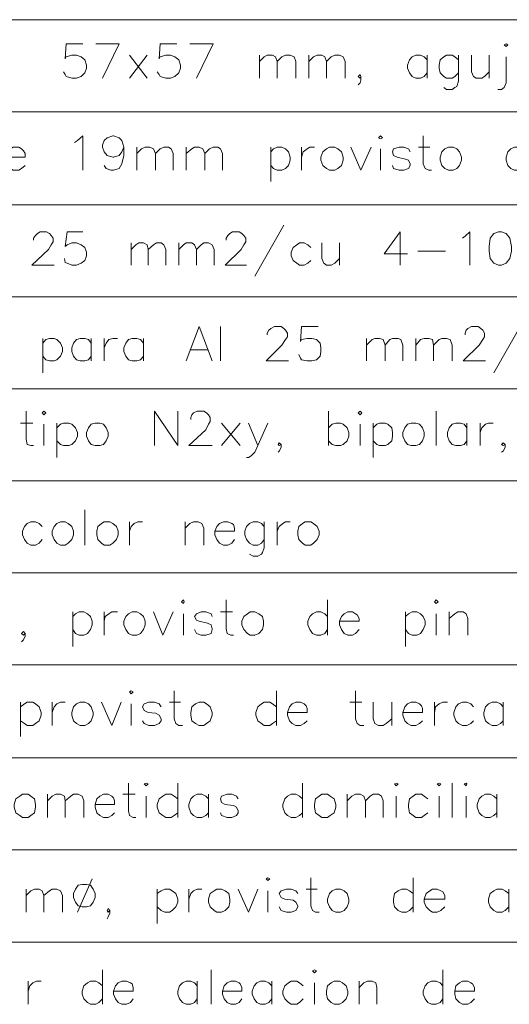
# Paper-space layout 'DGE_BT_001' of a CAD drawing. Header units: millimetres. Extents: x 8 to 202, y 3 to 294.
# Tile 5 of 18: x 84 to 107, y 48 to 92. Entities that reach past the tile are written whole.
import ezdxf

# ---------------------------------------------------------------- set-up
doc = ezdxf.new("R2010")
doc.units = ezdxf.units.MM
doc.layers.add('DGE_CONTORNOS', color=7, linetype='Continuous', lineweight=0)
doc.layers.add('DGE_DATOS', color=7, linetype='Continuous', lineweight=0)

# ---------------------------------------------------------------- blocks, each defined once
blk = doc.blocks.new('DGE_BT_001')
at = {"layer": 'DGE_CONTORNOS', "lineweight": 5}
for points in [[(23.5797, 92.442), (201.9723, 92.442)], [(23.5797, 88.251), (201.9723, 88.251)], [(23.5797, 84.0177), (201.9723, 84.0177)], [(23.5797, 79.8267), (201.9723, 79.8267)], [(23.5797, 75.6357), (201.9723, 75.6357)], [(23.5797, 71.4447), (201.9723, 71.4447)], [(23.5797, 67.2537), (201.9723, 67.2537)], [(23.5797, 63.0627), (201.9723, 63.0627)], [(23.5797, 58.8294), (201.9723, 58.8294)], [(23.5797, 54.6384), (201.9723, 54.6384)], [(23.5797, 50.4474), (201.9723, 50.4474)]]:
    blk.add_lwpolyline(points, dxfattribs=at)
at = {"layer": 'DGE_CONTORNOS', "lineweight": 13}
for points in [[(87.1643, 91.3414), (86.4023, 91.3414), (86.36, 90.664), (86.4023, 90.7487), (86.6563, 90.8333), (86.868, 90.8333), (87.0797, 90.7487), (87.249, 90.6217), (87.3337, 90.3677), (87.3337, 90.2407), (87.249, 90.029), (87.0797, 89.8597), (86.868, 89.775), (86.6563, 89.775), (86.4023, 89.8597), (86.36, 89.9444), (86.2753, 90.0714)], [(88.0533, 89.775), (88.8153, 91.3414), (87.757, 91.3414)], [(91.44, 91.3414), (90.678, 91.3414), (90.6357, 90.664), (90.678, 90.7487), (90.932, 90.8333), (91.1437, 90.8333), (91.3553, 90.7487), (91.5247, 90.6217), (91.6093, 90.3677), (91.6093, 90.2407), (91.5247, 90.029), (91.3553, 89.8597), (91.1437, 89.775), (90.932, 89.775), (90.678, 89.8597), (90.6357, 89.9444), (90.551, 90.0714)], [(92.329, 89.775), (93.091, 91.3414), (92.0327, 91.3414)], [(106.3413, 91.299), (106.426, 91.3414), (106.5107, 91.299), (106.426, 91.2144), (106.3413, 91.299)], [(89.281, 90.8333), (90.0853, 89.775)], [(90.0853, 90.8333), (89.281, 89.775)], [(95.2077, 90.8333), (95.2077, 89.775)], [(95.2077, 90.537), (95.4193, 90.7487), (95.5463, 90.8333), (95.8003, 90.8333), (95.9273, 90.7487), (96.012, 90.537), (96.012, 89.775)], [(96.012, 90.537), (96.2237, 90.7487), (96.393, 90.8333), (96.6047, 90.8333), (96.774, 90.7487), (96.8587, 90.537), (96.8587, 89.775)], [(97.4513, 90.8333), (97.4513, 89.775)], [(97.4513, 90.537), (97.663, 90.7487), (97.8323, 90.8333), (98.044, 90.8333), (98.171, 90.7487), (98.2557, 90.537), (98.2557, 89.775)], [(98.2557, 90.537), (98.4673, 90.7487), (98.6367, 90.8333), (98.8483, 90.8333), (99.0177, 90.7487), (99.1023, 90.537), (99.1023, 89.775)], [(102.8277, 90.6217), (102.7007, 90.7487), (102.5313, 90.8333), (102.3197, 90.8333), (102.1503, 90.7487), (102.0233, 90.6217), (101.9387, 90.3677), (101.9387, 90.2407), (102.0233, 90.029), (102.1503, 89.8597), (102.3197, 89.775), (102.5313, 89.775), (102.7007, 89.8597), (102.8277, 90.029)], [(102.8277, 90.8333), (102.8277, 89.775)], [(104.267, 90.6217), (104.0977, 90.7487), (103.9707, 90.8333), (103.7167, 90.8333), (103.5897, 90.7487), (103.4203, 90.6217), (103.378, 90.3677), (103.378, 90.2407), (103.4203, 90.029), (103.5897, 89.8597), (103.7167, 89.775), (103.9707, 89.775), (104.0977, 89.8597), (104.267, 90.029)], [(104.267, 90.8333), (104.267, 89.648), (104.1823, 89.394), (104.0977, 89.3517), (103.9707, 89.267), (103.7167, 89.267), (103.5897, 89.3517)], [(104.8597, 90.8333), (104.8597, 90.0714), (104.9443, 89.8597), (105.0713, 89.775), (105.3253, 89.775), (105.4523, 89.8597), (105.664, 90.0714)], [(105.664, 90.8333), (105.664, 89.775)], [(106.426, 90.7487), (106.426, 89.5634), (106.3413, 89.3517), (106.2143, 89.267), (106.045, 89.267)], [(99.822, 89.8597), (99.7797, 89.9444), (99.695, 89.8597), (99.7797, 89.775), (99.822, 89.8597), (99.822, 89.6903), (99.7797, 89.5634), (99.695, 89.4787)], [(86.7833, 86.854), (86.9103, 86.9387), (87.1643, 87.1504), (87.1643, 85.584)], [(89.027, 86.6424), (88.9423, 86.4307), (88.8153, 86.2614), (88.5613, 86.1767), (88.519, 86.1767), (88.265, 86.2614), (88.138, 86.4307), (88.0533, 86.6424), (88.0533, 86.727), (88.138, 86.9387), (88.265, 87.0657), (88.519, 87.1504), (88.5613, 87.1504), (88.8153, 87.0657), (88.9423, 86.9387), (89.027, 86.6424), (89.027, 86.2614), (88.9423, 85.8804), (88.8153, 85.6687), (88.5613, 85.584), (88.4343, 85.584), (88.2227, 85.6687), (88.138, 85.7957)], [(100.6263, 87.0657), (100.711, 87.1504), (100.7957, 87.0657), (100.711, 87.0234), (100.6263, 87.0657)], [(102.6583, 87.1504), (102.6583, 85.8804), (102.743, 85.6687), (102.9123, 85.584), (103.0393, 85.584)], [(83.6507, 86.1767), (84.5397, 86.1767), (84.5397, 86.346), (84.455, 86.473), (84.3703, 86.5577), (84.2433, 86.6424), (83.9893, 86.6424), (83.8623, 86.5577), (83.693, 86.4307), (83.6507, 86.1767), (83.6507, 86.0497), (83.693, 85.7957), (83.8623, 85.6687), (83.9893, 85.584), (84.2433, 85.584), (84.3703, 85.6687), (84.5397, 85.7957)], [(89.6197, 86.6424), (89.6197, 85.584)], [(89.6197, 86.346), (89.8313, 86.5577), (90.0007, 86.6424), (90.2123, 86.6424), (90.3817, 86.5577), (90.4663, 86.346), (90.4663, 85.584)], [(90.4663, 86.346), (90.678, 86.5577), (90.8473, 86.6424), (91.059, 86.6424), (91.186, 86.5577), (91.2707, 86.346), (91.2707, 85.584)], [(91.8633, 86.6424), (91.8633, 85.584)], [(91.8633, 86.346), (92.1173, 86.5577), (92.2443, 86.6424), (92.456, 86.6424), (92.6253, 86.5577), (92.71, 86.346), (92.71, 85.584)], [(92.71, 86.346), (92.9217, 86.5577), (93.091, 86.6424), (93.3027, 86.6424), (93.4297, 86.5577), (93.5143, 86.346), (93.5143, 85.584)], [(95.7157, 86.6424), (95.7157, 85.076)], [(95.7157, 86.4307), (95.8427, 86.5577), (96.012, 86.6424), (96.2237, 86.6424), (96.393, 86.5577), (96.52, 86.4307), (96.6047, 86.1767), (96.6047, 86.0497), (96.52, 85.7957), (96.393, 85.6687), (96.2237, 85.584), (96.012, 85.584), (95.8427, 85.6687), (95.7157, 85.7957)], [(97.1127, 86.6424), (97.1127, 85.584)], [(97.1127, 86.1767), (97.1973, 86.4307), (97.3667, 86.5577), (97.4937, 86.6424), (97.7053, 86.6424)], [(98.3827, 86.6424), (98.2557, 86.5577), (98.0863, 86.4307), (98.0017, 86.1767), (98.0017, 86.0497), (98.0863, 85.7957), (98.2557, 85.6687), (98.3827, 85.584), (98.6367, 85.584), (98.7637, 85.6687), (98.933, 85.7957), (99.0177, 86.0497), (99.0177, 86.1767), (98.933, 86.4307), (98.7637, 86.5577), (98.6367, 86.6424), (98.3827, 86.6424)], [(99.3563, 86.6424), (99.822, 85.584), (100.2877, 86.6424)], [(100.711, 86.5577), (100.711, 85.584)], [(102.0657, 86.4307), (101.981, 86.5577), (101.7693, 86.6424), (101.5577, 86.6424), (101.3037, 86.5577), (101.2613, 86.4307), (101.3037, 86.2614), (101.473, 86.1767), (101.854, 86.092), (101.981, 86.0497), (102.0657, 85.8804), (102.0657, 85.7957), (101.981, 85.6687), (101.7693, 85.584), (101.5577, 85.584), (101.3037, 85.6687), (101.2613, 85.7957)], [(102.4467, 86.6424), (102.9547, 86.6424)], [(103.8013, 86.6424), (103.632, 86.5577), (103.505, 86.4307), (103.4203, 86.1767), (103.4203, 86.0497), (103.505, 85.7957), (103.632, 85.6687), (103.8013, 85.584), (104.013, 85.584), (104.1823, 85.6687), (104.3093, 85.7957), (104.394, 86.0497), (104.394, 86.1767), (104.3093, 86.4307), (104.1823, 86.5577), (104.013, 86.6424), (103.8013, 86.6424)], [(107.315, 86.4307), (107.188, 86.5577), (107.0187, 86.6424), (106.807, 86.6424), (106.6377, 86.5577), (106.5107, 86.4307), (106.426, 86.1767), (106.426, 86.0497), (106.5107, 85.7957), (106.6377, 85.6687), (106.807, 85.584), (107.0187, 85.584), (107.188, 85.6687), (107.315, 85.7957)], [(96.3083, 83.0864), (94.996, 80.758)], [(84.9207, 82.409), (84.9207, 82.4937), (85.0053, 82.6207), (85.09, 82.7054), (85.217, 82.79), (85.5133, 82.79), (85.6403, 82.7054), (85.725, 82.6207), (85.8097, 82.4937), (85.8097, 82.3244), (85.725, 82.1974), (85.598, 81.9857), (84.836, 81.266), (85.852, 81.266)], [(87.1643, 82.79), (86.4447, 82.79), (86.36, 82.1127), (86.4447, 82.1974), (86.6563, 82.282), (86.868, 82.282), (87.0797, 82.1974), (87.249, 82.0704), (87.3337, 81.8587), (87.3337, 81.6894), (87.249, 81.4777), (87.0797, 81.3507), (86.868, 81.266), (86.6563, 81.266), (86.4447, 81.3507), (86.36, 81.393), (86.3177, 81.5624)], [(93.6837, 82.409), (93.6837, 82.4937), (93.7683, 82.6207), (93.853, 82.7054), (93.98, 82.79), (94.2763, 82.79), (94.4033, 82.7054), (94.488, 82.6207), (94.5727, 82.4937), (94.5727, 82.3244), (94.488, 82.1974), (94.361, 81.9857), (93.6413, 81.266), (94.615, 81.266)], [(101.6, 82.79), (100.8803, 81.774), (101.9387, 81.774)], [(101.6, 82.79), (101.6, 81.266)], [(104.4363, 82.4937), (104.5633, 82.5784), (104.775, 82.79), (104.775, 81.266)], [(106.0873, 82.79), (105.8757, 82.7054), (105.7063, 82.4937), (105.664, 82.1127), (105.664, 81.901), (105.7063, 81.5624), (105.8757, 81.3507), (106.0873, 81.266), (106.2143, 81.266), (106.426, 81.3507), (106.5953, 81.5624), (106.68, 81.901), (106.68, 82.1127), (106.5953, 82.4937), (106.426, 82.7054), (106.2143, 82.79), (106.0873, 82.79)], [(89.3657, 82.282), (89.3657, 81.266)], [(89.3657, 81.9857), (89.5773, 82.1974), (89.7043, 82.282), (89.916, 82.282), (90.0853, 82.1974), (90.1277, 81.9857), (90.1277, 81.266)], [(90.1277, 81.9857), (90.3817, 82.1974), (90.5087, 82.282), (90.7203, 82.282), (90.8473, 82.1974), (90.932, 81.9857), (90.932, 81.266)], [(91.5247, 82.282), (91.5247, 81.266)], [(91.5247, 81.9857), (91.7363, 82.1974), (91.8633, 82.282), (92.1173, 82.282), (92.2443, 82.1974), (92.329, 81.9857), (92.329, 81.266)], [(92.329, 81.9857), (92.5407, 82.1974), (92.6677, 82.282), (92.8793, 82.282), (93.0487, 82.1974), (93.1333, 81.9857), (93.1333, 81.266)], [(97.536, 82.0704), (97.409, 82.1974), (97.2397, 82.282), (97.028, 82.282), (96.901, 82.1974), (96.7317, 82.0704), (96.647, 81.8587), (96.647, 81.6894), (96.7317, 81.4777), (96.901, 81.3507), (97.028, 81.266), (97.2397, 81.266), (97.409, 81.3507), (97.536, 81.4777)], [(98.044, 82.282), (98.044, 81.5624), (98.1287, 81.3507), (98.2557, 81.266), (98.4673, 81.266), (98.6367, 81.3507), (98.8483, 81.5624)], [(98.8483, 82.282), (98.8483, 81.266)], [(102.4043, 81.901), (103.6743, 81.901)], [(91.8633, 76.9057), (92.456, 78.472), (93.0487, 76.9057)], [(93.4297, 78.472), (93.4297, 76.9057)], [(95.5463, 78.091), (95.5463, 78.1757), (95.631, 78.3027), (95.7157, 78.3874), (95.885, 78.472), (96.1813, 78.472), (96.3083, 78.3874), (96.393, 78.3027), (96.4777, 78.1757), (96.4777, 78.0064), (96.393, 77.8794), (96.2237, 77.6254), (95.504, 76.9057), (96.52, 76.9057)], [(97.8747, 78.472), (97.1127, 78.472), (97.0703, 77.7947), (97.1127, 77.8794), (97.3667, 77.9217), (97.5783, 77.9217), (97.79, 77.8794), (97.9593, 77.71), (98.0017, 77.4984), (98.0017, 77.329), (97.9593, 77.1174), (97.79, 76.948), (97.5783, 76.9057), (97.3667, 76.9057), (97.1127, 76.948), (97.0703, 77.0327), (96.9857, 77.202)], [(104.5633, 78.091), (104.5633, 78.1757), (104.6057, 78.3027), (104.6903, 78.3874), (104.8597, 78.472), (105.156, 78.472), (105.283, 78.3874), (105.3677, 78.3027), (105.4523, 78.1757), (105.4523, 78.0064), (105.3677, 77.8794), (105.1983, 77.6254), (104.4787, 76.9057), (105.4947, 76.9057)], [(107.2303, 78.7684), (105.8757, 76.3554)], [(85.344, 77.9217), (85.344, 76.3554)], [(85.344, 77.71), (85.471, 77.8794), (85.6403, 77.9217), (85.852, 77.9217), (85.979, 77.8794), (86.1483, 77.71), (86.233, 77.4984), (86.233, 77.329), (86.1483, 77.1174), (85.979, 76.948), (85.852, 76.9057), (85.6403, 76.9057), (85.471, 76.948), (85.344, 77.1174)], [(87.5453, 77.71), (87.4183, 77.8794), (87.249, 77.9217), (87.0373, 77.9217), (86.868, 77.8794), (86.741, 77.71), (86.6563, 77.4984), (86.6563, 77.329), (86.741, 77.1174), (86.868, 76.948), (87.0373, 76.9057), (87.249, 76.9057), (87.4183, 76.948), (87.5453, 77.1174)], [(87.5453, 77.9217), (87.5453, 76.9057)], [(88.138, 77.9217), (88.138, 76.9057)], [(88.138, 77.4984), (88.2227, 77.71), (88.3497, 77.8794), (88.519, 77.9217), (88.7307, 77.9217)], [(89.916, 77.71), (89.789, 77.8794), (89.6197, 77.9217), (89.408, 77.9217), (89.2387, 77.8794), (89.1117, 77.71), (89.027, 77.4984), (89.027, 77.329), (89.1117, 77.1174), (89.2387, 76.948), (89.408, 76.9057), (89.6197, 76.9057), (89.789, 76.948), (89.916, 77.1174)], [(89.916, 77.9217), (89.916, 76.9057)], [(100.076, 77.9217), (100.076, 76.9057)], [(100.076, 77.6254), (100.33, 77.8794), (100.457, 77.9217), (100.6687, 77.9217), (100.838, 77.8794), (100.9227, 77.6254), (100.9227, 76.9057)], [(100.9227, 77.6254), (101.1343, 77.8794), (101.2613, 77.9217), (101.5153, 77.9217), (101.6423, 77.8794), (101.727, 77.6254), (101.727, 76.9057)], [(102.3197, 77.9217), (102.3197, 76.9057)], [(102.3197, 77.6254), (102.5313, 77.8794), (102.7007, 77.9217), (102.9123, 77.9217), (103.0817, 77.8794), (103.124, 77.6254), (103.124, 76.9057)], [(103.124, 77.6254), (103.378, 77.8794), (103.505, 77.9217), (103.7167, 77.9217), (103.886, 77.8794), (103.9707, 77.6254), (103.9707, 76.9057)], [(92.075, 77.4137), (92.837, 77.4137)], [(84.582, 74.6197), (84.582, 73.3497), (84.6243, 73.0957), (84.7937, 73.0534), (84.9207, 73.0534)], [(85.3017, 74.535), (85.3863, 74.6197), (85.471, 74.535), (85.3863, 74.4504), (85.3017, 74.535)], [(90.424, 73.0534), (90.424, 74.6197), (91.4823, 73.0534), (91.4823, 74.6197)], [(92.075, 74.2387), (92.075, 74.3234), (92.1173, 74.4504), (92.202, 74.535), (92.3713, 74.6197), (92.6677, 74.6197), (92.7947, 74.535), (92.8793, 74.4504), (92.964, 74.3234), (92.964, 74.154), (92.8793, 74.027), (92.7523, 73.773), (91.9903, 73.0534), (93.0487, 73.0534)], [(98.3403, 74.6197), (98.3403, 73.0534)], [(99.695, 74.535), (99.7797, 74.6197), (99.8643, 74.535), (99.7797, 74.4504), (99.695, 74.535)], [(103.251, 74.6197), (103.251, 73.0534)], [(84.328, 74.0694), (84.8783, 74.0694)], [(85.3863, 74.027), (85.3863, 73.0534)], [(85.979, 74.0694), (85.979, 72.503)], [(85.979, 73.8577), (86.1483, 74.027), (86.2753, 74.0694), (86.5293, 74.0694), (86.6563, 74.027), (86.8257, 73.8577), (86.9103, 73.646), (86.9103, 73.4767), (86.8257, 73.265), (86.6563, 73.0957), (86.5293, 73.0534), (86.2753, 73.0534), (86.1483, 73.0957), (85.979, 73.265)], [(87.7147, 74.0694), (87.5453, 74.027), (87.4183, 73.8577), (87.3337, 73.646), (87.3337, 73.4767), (87.4183, 73.265), (87.5453, 73.0957), (87.7147, 73.0534), (87.9263, 73.0534), (88.0957, 73.0957), (88.2227, 73.265), (88.3073, 73.4767), (88.3073, 73.646), (88.2227, 73.8577), (88.0957, 74.027), (87.9263, 74.0694), (87.7147, 74.0694)], [(93.472, 74.0694), (94.3187, 73.0534)], [(94.3187, 74.0694), (93.472, 73.0534)], [(94.6997, 74.0694), (95.123, 73.0534), (95.5887, 74.0694)], [(98.3403, 73.8577), (98.5097, 74.027), (98.679, 74.0694), (98.8907, 74.0694), (99.0177, 74.027), (99.187, 73.8577), (99.2717, 73.646), (99.2717, 73.4767), (99.187, 73.265), (99.0177, 73.0957), (98.8907, 73.0534), (98.679, 73.0534), (98.5097, 73.0957), (98.3403, 73.265)], [(99.7797, 74.027), (99.7797, 73.0534)], [(100.3723, 74.0694), (100.3723, 72.503)], [(100.3723, 73.8577), (100.5417, 74.027), (100.6687, 74.0694), (100.9227, 74.0694), (101.0497, 74.027), (101.219, 73.8577), (101.2613, 73.646), (101.2613, 73.4767), (101.219, 73.265), (101.0497, 73.0957), (100.9227, 73.0534), (100.6687, 73.0534), (100.5417, 73.0957), (100.3723, 73.265)], [(102.108, 74.0694), (101.9387, 74.027), (101.8117, 73.8577), (101.727, 73.646), (101.727, 73.4767), (101.8117, 73.265), (101.9387, 73.0957), (102.108, 73.0534), (102.3197, 73.0534), (102.489, 73.0957), (102.616, 73.265), (102.7007, 73.4767), (102.7007, 73.646), (102.616, 73.8577), (102.489, 74.027), (102.3197, 74.0694), (102.108, 74.0694)], [(104.648, 73.8577), (104.521, 74.027), (104.3517, 74.0694), (104.14, 74.0694), (103.9707, 74.027), (103.8437, 73.8577), (103.759, 73.646), (103.759, 73.4767), (103.8437, 73.265), (103.9707, 73.0957), (104.14, 73.0534), (104.3517, 73.0534), (104.521, 73.0957), (104.648, 73.265)], [(104.648, 74.0694), (104.648, 73.0534)], [(105.2407, 74.0694), (105.2407, 73.0534)], [(105.2407, 73.646), (105.3253, 73.8577), (105.4947, 74.027), (105.6217, 74.0694), (105.8333, 74.0694)], [(96.1813, 73.0957), (96.0967, 73.1804), (96.0543, 73.0957), (96.0967, 73.0534), (96.1813, 73.0957), (96.1813, 72.9687), (96.0967, 72.7994), (96.0543, 72.757)], [(106.3837, 73.0957), (106.299, 73.1804), (106.2143, 73.0957), (106.299, 73.0534), (106.3837, 73.0957), (106.3837, 72.9687), (106.299, 72.7994), (106.2143, 72.757)], [(95.123, 73.0534), (94.996, 72.757), (94.8267, 72.5877), (94.6997, 72.503), (94.615, 72.503)], [(87.249, 70.1324), (87.249, 68.5237)], [(85.3017, 69.3704), (85.1747, 69.4974), (85.0053, 69.582), (84.7937, 69.582), (84.6243, 69.4974), (84.4973, 69.3704), (84.4127, 69.1587), (84.4127, 68.9894), (84.4973, 68.7777), (84.6243, 68.6084), (84.7937, 68.5237), (85.0053, 68.5237), (85.1747, 68.6084), (85.3017, 68.7777)], [(86.1483, 69.582), (85.979, 69.4974), (85.852, 69.3704), (85.7673, 69.1587), (85.7673, 68.9894), (85.852, 68.7777), (85.979, 68.6084), (86.1483, 68.5237), (86.36, 68.5237), (86.487, 68.6084), (86.6563, 68.7777), (86.741, 68.9894), (86.741, 69.1587), (86.6563, 69.3704), (86.487, 69.4974), (86.36, 69.582), (86.1483, 69.582)], [(88.138, 69.582), (88.011, 69.4974), (87.8417, 69.3704), (87.7993, 69.1587), (87.7993, 68.9894), (87.8417, 68.7777), (88.011, 68.6084), (88.138, 68.5237), (88.392, 68.5237), (88.519, 68.6084), (88.6883, 68.7777), (88.773, 68.9894), (88.773, 69.1587), (88.6883, 69.3704), (88.519, 69.4974), (88.392, 69.582), (88.138, 69.582)], [(89.281, 69.582), (89.281, 68.5237)], [(89.281, 69.1587), (89.3657, 69.3704), (89.4927, 69.4974), (89.662, 69.582), (89.8737, 69.582)], [(91.821, 69.582), (91.821, 68.5237)], [(91.821, 69.2857), (92.0327, 69.4974), (92.202, 69.582), (92.4137, 69.582), (92.583, 69.4974), (92.6677, 69.2857), (92.6677, 68.5237)], [(93.1757, 69.1587), (94.0647, 69.1587), (94.0647, 69.2857), (94.0223, 69.455), (93.9377, 69.4974), (93.7683, 69.582), (93.5567, 69.582), (93.3873, 69.4974), (93.2603, 69.3704), (93.1757, 69.1587), (93.1757, 68.9894), (93.2603, 68.7777), (93.3873, 68.6084), (93.5567, 68.5237), (93.7683, 68.5237), (93.9377, 68.6084), (94.0647, 68.7777)], [(95.4193, 69.3704), (95.2923, 69.4974), (95.123, 69.582), (94.9113, 69.582), (94.742, 69.4974), (94.615, 69.3704), (94.5303, 69.1587), (94.5303, 68.9894), (94.615, 68.7777), (94.742, 68.6084), (94.9113, 68.5237), (95.123, 68.5237), (95.2923, 68.6084), (95.4193, 68.7777)], [(95.4193, 69.582), (95.4193, 68.3967), (95.3347, 68.185), (95.2923, 68.1004), (95.123, 68.0157), (94.9113, 68.0157), (94.742, 68.1004)], [(96.012, 69.582), (96.012, 68.5237)], [(96.012, 69.1587), (96.0967, 69.3704), (96.266, 69.4974), (96.393, 69.582), (96.6047, 69.582)], [(97.282, 69.582), (97.155, 69.4974), (96.9857, 69.3704), (96.9433, 69.1587), (96.9433, 68.9894), (96.9857, 68.7777), (97.155, 68.6084), (97.282, 68.5237), (97.536, 68.5237), (97.663, 68.6084), (97.8323, 68.7777), (97.917, 68.9894), (97.917, 69.1587), (97.8323, 69.3704), (97.663, 69.4974), (97.536, 69.582), (97.282, 69.582)], [(91.6517, 65.9414), (91.7363, 66.026), (91.7787, 65.9414), (91.7363, 65.8567), (91.6517, 65.9414)], [(93.6837, 66.026), (93.6837, 64.7137), (93.726, 64.502), (93.8953, 64.4174), (94.0223, 64.4174)], [(98.298, 66.026), (98.298, 64.4174)], [(103.1663, 65.9414), (103.251, 66.026), (103.3357, 65.9414), (103.251, 65.8567), (103.1663, 65.9414)], [(86.6987, 65.4757), (86.6987, 63.9094)], [(86.6987, 65.264), (86.8257, 65.391), (86.995, 65.4757), (87.2067, 65.4757), (87.376, 65.391), (87.503, 65.264), (87.5877, 65.0524), (87.5877, 64.883), (87.503, 64.6714), (87.376, 64.502), (87.2067, 64.4174), (86.995, 64.4174), (86.8257, 64.502), (86.6987, 64.6714)], [(88.138, 65.4757), (88.138, 64.4174)], [(88.138, 65.0524), (88.1803, 65.264), (88.3497, 65.391), (88.4767, 65.4757), (88.7307, 65.4757)], [(89.408, 65.4757), (89.2387, 65.391), (89.1117, 65.264), (89.027, 65.0524), (89.027, 64.883), (89.1117, 64.6714), (89.2387, 64.502), (89.408, 64.4174), (89.6197, 64.4174), (89.789, 64.502), (89.916, 64.6714), (90.0007, 64.883), (90.0007, 65.0524), (89.916, 65.264), (89.789, 65.391), (89.6197, 65.4757), (89.408, 65.4757)], [(90.3817, 65.4757), (90.805, 64.4174), (91.2707, 65.4757)], [(93.0487, 65.264), (93.0063, 65.391), (92.7523, 65.4757), (92.5407, 65.4757), (92.329, 65.391), (92.2443, 65.264), (92.329, 65.0947), (92.456, 65.0524), (92.837, 64.9677), (93.0063, 64.883), (93.0487, 64.7137), (93.0487, 64.6714), (93.0063, 64.502), (92.7523, 64.4174), (92.5407, 64.4174), (92.329, 64.502), (92.2443, 64.6714)], [(93.4297, 65.4757), (93.98, 65.4757)], [(94.7843, 65.4757), (94.6573, 65.391), (94.488, 65.264), (94.4033, 65.0524), (94.4033, 64.883), (94.488, 64.6714), (94.6573, 64.502), (94.7843, 64.4174), (94.996, 64.4174), (95.1653, 64.502), (95.3347, 64.6714), (95.377, 64.883), (95.377, 65.0524), (95.3347, 65.264), (95.1653, 65.391), (94.996, 65.4757), (94.7843, 65.4757)], [(98.298, 65.264), (98.171, 65.391), (98.0017, 65.4757), (97.79, 65.4757), (97.6207, 65.391), (97.4937, 65.264), (97.409, 65.0524), (97.409, 64.883), (97.4937, 64.6714), (97.6207, 64.502), (97.79, 64.4174), (98.0017, 64.4174), (98.171, 64.502), (98.298, 64.6714)], [(98.8483, 65.0524), (99.7373, 65.0524), (99.7373, 65.1794), (99.6527, 65.3487), (99.568, 65.391), (99.441, 65.4757), (99.2293, 65.4757), (99.06, 65.391), (98.933, 65.264), (98.8483, 65.0524), (98.8483, 64.883), (98.933, 64.6714), (99.06, 64.502), (99.2293, 64.4174), (99.441, 64.4174), (99.568, 64.502), (99.7373, 64.6714)], [(101.854, 65.4757), (101.854, 63.9094)], [(101.854, 65.264), (101.981, 65.391), (102.1503, 65.4757), (102.362, 65.4757), (102.5313, 65.391), (102.6583, 65.264), (102.743, 65.0524), (102.743, 64.883), (102.6583, 64.6714), (102.5313, 64.502), (102.362, 64.4174), (102.1503, 64.4174), (101.981, 64.502), (101.854, 64.6714)], [(103.8437, 65.4757), (103.8437, 64.4174)], [(103.8437, 65.1794), (104.0977, 65.391), (104.2247, 65.4757), (104.4787, 65.4757), (104.6057, 65.391), (104.6903, 65.1794), (104.6903, 64.4174)], [(91.7363, 65.391), (91.7363, 64.4174)], [(103.251, 65.391), (103.251, 64.4174)], [(84.5397, 64.502), (84.455, 64.5867), (84.3703, 64.502), (84.455, 64.4174), (84.5397, 64.502), (84.5397, 64.375), (84.455, 64.2057), (84.3703, 64.121)], [(89.281, 61.835), (89.3657, 61.8774), (89.4503, 61.835), (89.3657, 61.7504), (89.281, 61.835)], [(91.313, 61.8774), (91.313, 60.6074), (91.3977, 60.3957), (91.5247, 60.311), (91.694, 60.311)], [(95.9697, 61.8774), (95.9697, 60.311)], [(99.568, 61.8774), (99.568, 60.6074), (99.6527, 60.3957), (99.7797, 60.311), (99.949, 60.311)], [(84.328, 61.3694), (84.328, 59.803)], [(84.328, 61.1577), (84.4973, 61.2847), (84.6243, 61.3694), (84.8783, 61.3694), (85.0053, 61.2847), (85.1747, 61.1577), (85.2593, 60.9037), (85.2593, 60.7767), (85.1747, 60.5227), (85.0053, 60.3957), (84.8783, 60.311), (84.6243, 60.311), (84.4973, 60.3957), (84.328, 60.5227)], [(85.7673, 61.3694), (85.7673, 60.311)], [(85.7673, 60.9037), (85.852, 61.1577), (85.979, 61.2847), (86.1483, 61.3694), (86.36, 61.3694)], [(87.0373, 61.3694), (86.868, 61.2847), (86.741, 61.1577), (86.6563, 60.9037), (86.6563, 60.7767), (86.741, 60.5227), (86.868, 60.3957), (87.0373, 60.311), (87.249, 60.311), (87.4183, 60.3957), (87.5453, 60.5227), (87.63, 60.7767), (87.63, 60.9037), (87.5453, 61.1577), (87.4183, 61.2847), (87.249, 61.3694), (87.0373, 61.3694)], [(88.011, 61.3694), (88.4767, 60.311), (88.9, 61.3694)], [(89.3657, 61.2847), (89.3657, 60.311)], [(90.7203, 61.1577), (90.6357, 61.2847), (90.424, 61.3694), (90.17, 61.3694), (89.9583, 61.2847), (89.8737, 61.1577), (89.9583, 60.9884), (90.1277, 60.9037), (90.4663, 60.8614), (90.6357, 60.7767), (90.7203, 60.6074), (90.7203, 60.5227), (90.6357, 60.3957), (90.424, 60.311), (90.17, 60.311), (89.9583, 60.3957), (89.8737, 60.5227)], [(91.1013, 61.3694), (91.6093, 61.3694)], [(92.456, 61.3694), (92.2867, 61.2847), (92.1173, 61.1577), (92.075, 60.9037), (92.075, 60.7767), (92.1173, 60.5227), (92.2867, 60.3957), (92.456, 60.311), (92.6677, 60.311), (92.7947, 60.3957), (92.964, 60.5227), (93.0487, 60.7767), (93.0487, 60.9037), (92.964, 61.1577), (92.7947, 61.2847), (92.6677, 61.3694), (92.456, 61.3694)], [(95.9697, 61.1577), (95.8003, 61.2847), (95.6733, 61.3694), (95.4193, 61.3694), (95.2923, 61.2847), (95.123, 61.1577), (95.0383, 60.9037), (95.0383, 60.7767), (95.123, 60.5227), (95.2923, 60.3957), (95.4193, 60.311), (95.6733, 60.311), (95.8003, 60.3957), (95.9697, 60.5227)], [(96.4777, 60.9037), (97.3667, 60.9037), (97.3667, 61.073), (97.3243, 61.2), (97.2397, 61.2847), (97.0703, 61.3694), (96.8587, 61.3694), (96.6893, 61.2847), (96.5623, 61.1577), (96.4777, 60.9037), (96.4777, 60.7767), (96.5623, 60.5227), (96.6893, 60.3957), (96.8587, 60.311), (97.0703, 60.311), (97.2397, 60.3957), (97.3667, 60.5227)], [(99.314, 61.3694), (99.8643, 61.3694)], [(100.3723, 61.3694), (100.3723, 60.6074), (100.457, 60.3957), (100.6263, 60.311), (100.838, 60.311), (100.965, 60.3957), (101.219, 60.6074)], [(101.219, 61.3694), (101.219, 60.311)], [(101.727, 60.9037), (102.616, 60.9037), (102.616, 61.073), (102.5737, 61.2), (102.489, 61.2847), (102.3197, 61.3694), (102.108, 61.3694), (101.9387, 61.2847), (101.8117, 61.1577), (101.727, 60.9037), (101.727, 60.7767), (101.8117, 60.5227), (101.9387, 60.3957), (102.108, 60.311), (102.3197, 60.311), (102.489, 60.3957), (102.616, 60.5227)], [(103.1663, 61.3694), (103.1663, 60.311)], [(103.1663, 60.9037), (103.2087, 61.1577), (103.378, 61.2847), (103.5473, 61.3694), (103.759, 61.3694)], [(104.9443, 61.1577), (104.8173, 61.2847), (104.648, 61.3694), (104.4363, 61.3694), (104.267, 61.2847), (104.14, 61.1577), (104.0553, 60.9037), (104.0553, 60.7767), (104.14, 60.5227), (104.267, 60.3957), (104.4363, 60.311), (104.648, 60.311), (104.8173, 60.3957), (104.9443, 60.5227)], [(106.299, 61.1577), (106.172, 61.2847), (106.0027, 61.3694), (105.791, 61.3694), (105.6217, 61.2847), (105.4947, 61.1577), (105.41, 60.9037), (105.41, 60.7767), (105.4947, 60.5227), (105.6217, 60.3957), (105.791, 60.311), (106.0027, 60.311), (106.172, 60.3957), (106.299, 60.5227)], [(106.299, 61.3694), (106.299, 60.311)], [(89.2387, 57.6864), (89.2387, 56.4164), (89.281, 56.2047), (89.4503, 56.12), (89.5773, 56.12)], [(89.9583, 57.644), (90.043, 57.6864), (90.1277, 57.644), (90.043, 57.5594), (89.9583, 57.644)], [(91.4823, 57.6864), (91.4823, 56.12)], [(97.155, 57.6864), (97.155, 56.12)], [(101.346, 57.644), (101.4307, 57.6864), (101.5153, 57.644), (101.4307, 57.5594), (101.346, 57.644)], [(103.2933, 57.644), (103.378, 57.6864), (103.4627, 57.644), (103.378, 57.5594), (103.2933, 57.644)], [(103.9707, 57.6864), (103.9707, 56.12)], [(104.521, 57.644), (104.6057, 57.6864), (104.648, 57.644), (104.6057, 57.5594), (104.521, 57.644)], [(84.4127, 57.1784), (84.2857, 57.0937), (84.1163, 56.9667), (84.0317, 56.7127), (84.0317, 56.5857), (84.1163, 56.3317), (84.2857, 56.2047), (84.4127, 56.12), (84.6667, 56.12), (84.7937, 56.2047), (84.963, 56.3317), (85.0053, 56.5857), (85.0053, 56.7127), (84.963, 56.9667), (84.7937, 57.0937), (84.6667, 57.1784), (84.4127, 57.1784)], [(85.5557, 57.1784), (85.5557, 56.12)], [(85.5557, 56.882), (85.7673, 57.0937), (85.9367, 57.1784), (86.1483, 57.1784), (86.3177, 57.0937), (86.36, 56.882), (86.36, 56.12)], [(86.36, 56.882), (86.614, 57.0937), (86.741, 57.1784), (86.9527, 57.1784), (87.122, 57.0937), (87.2067, 56.882), (87.2067, 56.12)], [(87.7147, 56.7127), (88.6037, 56.7127), (88.6037, 56.882), (88.5613, 57.009), (88.4767, 57.0937), (88.3073, 57.1784), (88.0957, 57.1784), (87.9263, 57.0937), (87.7993, 56.9667), (87.7147, 56.7127), (87.7147, 56.5857), (87.7993, 56.3317), (87.9263, 56.2047), (88.0957, 56.12), (88.3073, 56.12), (88.4767, 56.2047), (88.6037, 56.3317)], [(88.9847, 57.1784), (89.535, 57.1784)], [(90.043, 57.0937), (90.043, 56.12)], [(91.4823, 56.9667), (91.313, 57.0937), (91.186, 57.1784), (90.932, 57.1784), (90.805, 57.0937), (90.6357, 56.9667), (90.551, 56.7127), (90.551, 56.5857), (90.6357, 56.3317), (90.805, 56.2047), (90.932, 56.12), (91.186, 56.12), (91.313, 56.2047), (91.4823, 56.3317)], [(92.8793, 56.9667), (92.7523, 57.0937), (92.583, 57.1784), (92.3713, 57.1784), (92.202, 57.0937), (92.075, 56.9667), (91.9903, 56.7127), (91.9903, 56.5857), (92.075, 56.3317), (92.202, 56.2047), (92.3713, 56.12), (92.583, 56.12), (92.7523, 56.2047), (92.8793, 56.3317)], [(92.8793, 57.1784), (92.8793, 56.12)], [(94.234, 56.9667), (94.1493, 57.0937), (93.9377, 57.1784), (93.726, 57.1784), (93.472, 57.0937), (93.4297, 56.9667), (93.472, 56.7974), (93.6413, 56.7127), (94.0223, 56.6704), (94.1493, 56.5857), (94.234, 56.4164), (94.234, 56.3317), (94.1493, 56.2047), (93.9377, 56.12), (93.726, 56.12), (93.472, 56.2047), (93.4297, 56.3317)], [(97.155, 56.9667), (97.028, 57.0937), (96.8587, 57.1784), (96.647, 57.1784), (96.4777, 57.0937), (96.3507, 56.9667), (96.266, 56.7127), (96.266, 56.5857), (96.3507, 56.3317), (96.4777, 56.2047), (96.647, 56.12), (96.8587, 56.12), (97.028, 56.2047), (97.155, 56.3317)], [(98.044, 57.1784), (97.917, 57.0937), (97.7477, 56.9667), (97.7053, 56.7127), (97.7053, 56.5857), (97.7477, 56.3317), (97.917, 56.2047), (98.044, 56.12), (98.298, 56.12), (98.425, 56.2047), (98.5943, 56.3317), (98.679, 56.5857), (98.679, 56.7127), (98.5943, 56.9667), (98.425, 57.0937), (98.298, 57.1784), (98.044, 57.1784)], [(99.187, 57.1784), (99.187, 56.12)], [(99.187, 56.882), (99.3987, 57.0937), (99.568, 57.1784), (99.7797, 57.1784), (99.949, 57.0937), (100.0337, 56.882), (100.0337, 56.12)], [(100.0337, 56.882), (100.2453, 57.0937), (100.3723, 57.1784), (100.6263, 57.1784), (100.7533, 57.0937), (100.838, 56.882), (100.838, 56.12)], [(101.4307, 57.0937), (101.4307, 56.12)], [(102.87, 56.9667), (102.7007, 57.0937), (102.5737, 57.1784), (102.3197, 57.1784), (102.1927, 57.0937), (102.0233, 56.9667), (101.981, 56.7127), (101.981, 56.5857), (102.0233, 56.3317), (102.1927, 56.2047), (102.3197, 56.12), (102.5737, 56.12), (102.7007, 56.2047), (102.87, 56.3317)], [(103.378, 57.0937), (103.378, 56.12)], [(104.6057, 57.0937), (104.6057, 56.12)], [(106.0027, 56.9667), (105.8757, 57.0937), (105.7063, 57.1784), (105.4947, 57.1784), (105.3253, 57.0937), (105.1983, 56.9667), (105.1137, 56.7127), (105.1137, 56.5857), (105.1983, 56.3317), (105.3253, 56.2047), (105.4947, 56.12), (105.7063, 56.12), (105.8757, 56.2047), (106.0027, 56.3317)], [(106.0027, 57.1784), (106.0027, 56.12)], [(95.504, 53.326), (95.5887, 53.3684), (95.6733, 53.326), (95.5887, 53.2414), (95.504, 53.326)], [(97.536, 53.3684), (97.536, 52.0984), (97.6207, 51.8867), (97.7477, 51.802), (97.917, 51.802)], [(102.1927, 53.3684), (102.1927, 51.802)], [(87.122, 53.072), (86.9527, 53.0297), (86.8257, 52.8604), (86.741, 52.6487), (86.741, 52.4794), (86.8257, 52.2677), (86.9527, 52.0984), (87.122, 52.056), (87.3337, 52.056), (87.503, 52.0984), (87.63, 52.2677), (87.7147, 52.4794), (87.7147, 52.6487), (87.63, 52.8604), (87.503, 53.0297), (87.3337, 53.072), (87.122, 53.072)], [(87.5877, 53.326), (86.9103, 51.802)], [(84.582, 52.8604), (84.582, 51.802)], [(84.582, 52.564), (84.7937, 52.7757), (84.963, 52.8604), (85.1747, 52.8604), (85.3017, 52.7757), (85.3863, 52.564), (85.3863, 51.802)], [(85.3863, 52.564), (85.6403, 52.7757), (85.7673, 52.8604), (85.979, 52.8604), (86.1483, 52.7757), (86.233, 52.564), (86.233, 51.802)], [(90.551, 52.8604), (90.551, 51.294)], [(90.551, 52.6487), (90.7203, 52.7757), (90.8897, 52.8604), (91.1013, 52.8604), (91.2283, 52.7757), (91.3977, 52.6487), (91.4823, 52.3947), (91.4823, 52.2677), (91.3977, 52.056), (91.2283, 51.8867), (91.1013, 51.802), (90.8897, 51.802), (90.7203, 51.8867), (90.551, 52.056)], [(91.9903, 52.8604), (91.9903, 51.802)], [(91.9903, 52.3947), (92.075, 52.6487), (92.202, 52.7757), (92.3713, 52.8604), (92.583, 52.8604)], [(93.2603, 52.8604), (93.1333, 52.7757), (92.964, 52.6487), (92.8793, 52.3947), (92.8793, 52.2677), (92.964, 52.056), (93.1333, 51.8867), (93.2603, 51.802), (93.472, 51.802), (93.6413, 51.8867), (93.8107, 52.056), (93.853, 52.2677), (93.853, 52.3947), (93.8107, 52.6487), (93.6413, 52.7757), (93.472, 52.8604), (93.2603, 52.8604)], [(94.234, 52.8604), (94.6997, 51.802), (95.123, 52.8604)], [(95.5887, 52.7757), (95.5887, 51.802)], [(96.9433, 52.6487), (96.8587, 52.7757), (96.647, 52.8604), (96.4353, 52.8604), (96.1813, 52.7757), (96.0967, 52.6487), (96.1813, 52.4794), (96.3507, 52.3947), (96.7317, 52.3524), (96.8587, 52.2677), (96.9433, 52.0984), (96.9433, 52.056), (96.8587, 51.8867), (96.647, 51.802), (96.4353, 51.802), (96.1813, 51.8867), (96.0967, 52.056)], [(97.3243, 52.8604), (97.8323, 52.8604)], [(98.679, 52.8604), (98.5097, 52.7757), (98.3827, 52.6487), (98.298, 52.3947), (98.298, 52.2677), (98.3827, 52.056), (98.5097, 51.8867), (98.679, 51.802), (98.8907, 51.802), (99.06, 51.8867), (99.187, 52.056), (99.2717, 52.2677), (99.2717, 52.3947), (99.187, 52.6487), (99.06, 52.7757), (98.8907, 52.8604), (98.679, 52.8604)], [(102.1927, 52.6487), (102.0233, 52.7757), (101.8963, 52.8604), (101.6847, 52.8604), (101.5153, 52.7757), (101.346, 52.6487), (101.3037, 52.3947), (101.3037, 52.2677), (101.346, 52.056), (101.5153, 51.8867), (101.6847, 51.802), (101.8963, 51.802), (102.0233, 51.8867), (102.1927, 52.056)], [(102.7007, 52.3947), (103.632, 52.3947), (103.632, 52.564), (103.5473, 52.7334), (103.4627, 52.7757), (103.2933, 52.8604), (103.0817, 52.8604), (102.9547, 52.7757), (102.7853, 52.6487), (102.7007, 52.3947), (102.7007, 52.2677), (102.7853, 52.056), (102.9547, 51.8867), (103.0817, 51.802), (103.2933, 51.802), (103.4627, 51.8867), (103.632, 52.056)], [(106.553, 52.6487), (106.3837, 52.7757), (106.2567, 52.8604), (106.0027, 52.8604), (105.8757, 52.7757), (105.7063, 52.6487), (105.6217, 52.3947), (105.6217, 52.2677), (105.7063, 52.056), (105.8757, 51.8867), (106.0027, 51.802), (106.2567, 51.802), (106.3837, 51.8867), (106.553, 52.056)], [(106.553, 52.8604), (106.553, 51.802)], [(88.392, 51.8867), (88.3073, 51.9714), (88.265, 51.8867), (88.3073, 51.802), (88.392, 51.8867), (88.392, 51.7597), (88.3073, 51.5904), (88.265, 51.5057)], [(88.0533, 49.1774), (88.0533, 47.611)], [(93.0063, 49.1774), (93.0063, 47.611)], [(97.6207, 49.135), (97.7053, 49.1774), (97.79, 49.135), (97.7053, 49.0504), (97.6207, 49.135)], [(103.5473, 49.1774), (103.5473, 47.611)], [(84.6667, 48.6694), (84.6667, 47.611)], [(84.6667, 48.2037), (84.7513, 48.4577), (84.8783, 48.5847), (85.0477, 48.6694), (85.2593, 48.6694)], [(88.0533, 48.4577), (87.884, 48.5847), (87.757, 48.6694), (87.503, 48.6694), (87.376, 48.5847), (87.2067, 48.4577), (87.122, 48.2037), (87.122, 48.0767), (87.2067, 47.865), (87.376, 47.6957), (87.503, 47.611), (87.757, 47.611), (87.884, 47.6957), (88.0533, 47.865)], [(88.5613, 48.2037), (89.4503, 48.2037), (89.4503, 48.373), (89.408, 48.5424), (89.3233, 48.5847), (89.154, 48.6694), (88.9423, 48.6694), (88.773, 48.5847), (88.646, 48.4577), (88.5613, 48.2037), (88.5613, 48.0767), (88.646, 47.865), (88.773, 47.6957), (88.9423, 47.611), (89.154, 47.611), (89.3233, 47.6957), (89.4503, 47.865)], [(92.3713, 48.4577), (92.2443, 48.5847), (92.075, 48.6694), (91.8633, 48.6694), (91.694, 48.5847), (91.567, 48.4577), (91.4823, 48.2037), (91.4823, 48.0767), (91.567, 47.865), (91.694, 47.6957), (91.8633, 47.611), (92.075, 47.611), (92.2443, 47.6957), (92.3713, 47.865)], [(92.3713, 48.6694), (92.3713, 47.611)], [(93.5143, 48.2037), (94.4033, 48.2037), (94.4033, 48.373), (94.3187, 48.5424), (94.2763, 48.5847), (94.107, 48.6694), (93.8953, 48.6694), (93.726, 48.5847), (93.599, 48.4577), (93.5143, 48.2037), (93.5143, 48.0767), (93.599, 47.865), (93.726, 47.6957), (93.8953, 47.611), (94.107, 47.611), (94.2763, 47.6957), (94.4033, 47.865)], [(95.758, 48.4577), (95.631, 48.5847), (95.4617, 48.6694), (95.25, 48.6694), (95.0807, 48.5847), (94.9537, 48.4577), (94.869, 48.2037), (94.869, 48.0767), (94.9537, 47.865), (95.0807, 47.6957), (95.25, 47.611), (95.4617, 47.611), (95.631, 47.6957), (95.758, 47.865)], [(95.758, 48.6694), (95.758, 47.611)], [(97.1973, 48.4577), (97.028, 48.5847), (96.901, 48.6694), (96.647, 48.6694), (96.52, 48.5847), (96.3507, 48.4577), (96.266, 48.2037), (96.266, 48.0767), (96.3507, 47.865), (96.52, 47.6957), (96.647, 47.611), (96.901, 47.611), (97.028, 47.6957), (97.1973, 47.865)], [(97.7053, 48.5847), (97.7053, 47.611)], [(98.5943, 48.6694), (98.4673, 48.5847), (98.298, 48.4577), (98.2557, 48.2037), (98.2557, 48.0767), (98.298, 47.865), (98.4673, 47.6957), (98.5943, 47.611), (98.8483, 47.611), (98.9753, 47.6957), (99.1447, 47.865), (99.2293, 48.0767), (99.2293, 48.2037), (99.1447, 48.4577), (98.9753, 48.5847), (98.8483, 48.6694), (98.5943, 48.6694)], [(99.7373, 48.6694), (99.7373, 47.611)], [(99.7373, 48.373), (99.949, 48.5847), (100.1183, 48.6694), (100.33, 48.6694), (100.4993, 48.5847), (100.5417, 48.373), (100.5417, 47.611)], [(103.5473, 48.4577), (103.4203, 48.5847), (103.251, 48.6694), (103.0393, 48.6694), (102.87, 48.5847), (102.743, 48.4577), (102.6583, 48.2037), (102.6583, 48.0767), (102.743, 47.865), (102.87, 47.6957), (103.0393, 47.611), (103.251, 47.611), (103.4203, 47.6957), (103.5473, 47.865)], [(104.0977, 48.2037), (104.9867, 48.2037), (104.9867, 48.373), (104.902, 48.5424), (104.8173, 48.5847), (104.6903, 48.6694), (104.4363, 48.6694), (104.3093, 48.5847), (104.14, 48.4577), (104.0977, 48.2037), (104.0977, 48.0767), (104.14, 47.865), (104.3093, 47.6957), (104.4363, 47.611), (104.6903, 47.611), (104.8173, 47.6957), (104.9867, 47.865)]]:
    blk.add_lwpolyline(points, dxfattribs=at)
at = {"layer": 'DGE_DATOS', "flags": 1}
for tag, p in [('NORMA', (12, -5)), ('LAMINA', (12, -8)), ('PAGINA_PDF', (12, -11))]:
    blk.add_attdef(tag, p, '', height=1.5, dxfattribs=at)

psp = doc.layouts.new('DGE_BT_001')

# ---------------------------------------------------------------- block references
psp.add_blockref('DGE_BT_001', (0, 0))

doc.saveas('drawing.dxf')
